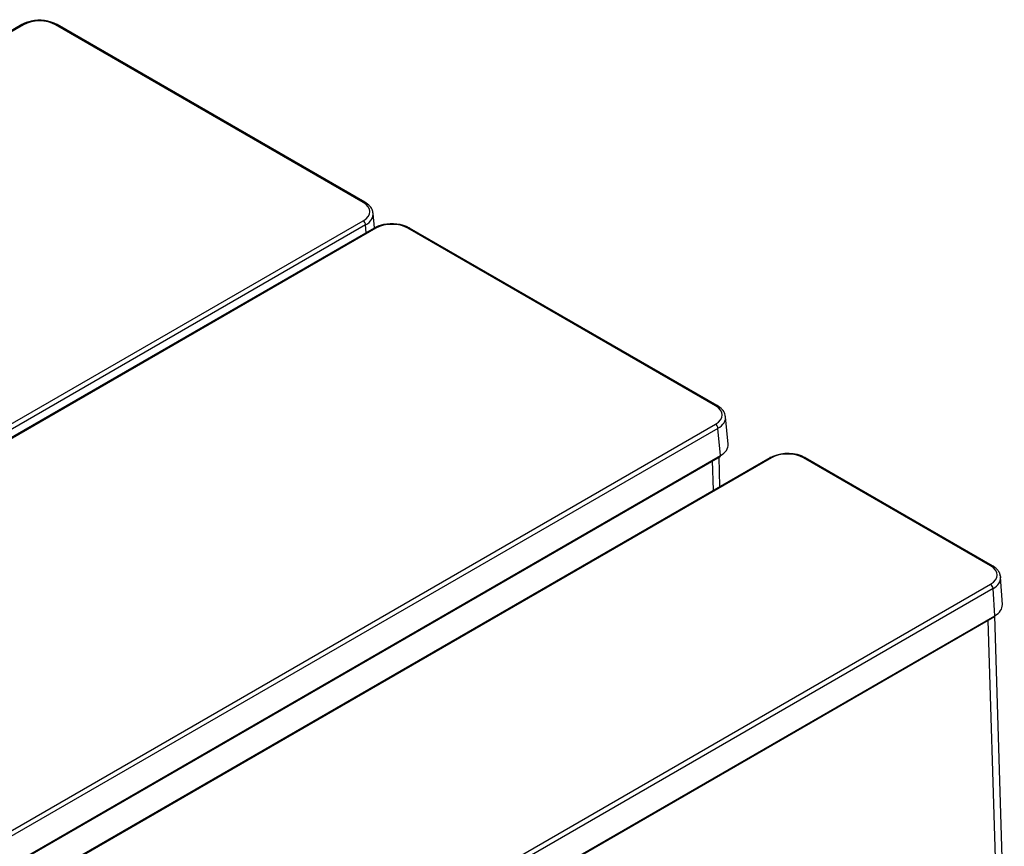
# Model space of a CAD drawing. Header units: millimetres. Extents: x 10 to 281, y 0 to 180.
# Tile 67 of 67: x 248 to 276, y 134 to 157. Entities that reach past the tile are written whole.
import ezdxf

# ---------------------------------------------------------------- set-up
doc = ezdxf.new("R2010")
doc.units = ezdxf.units.MM
doc.layers.add('134.134_BW4_CTM-', color=7, linetype='Continuous')
doc.layers.add('Standard', color=7, linetype='Continuous')

# ---------------------------------------------------------------- blocks, each defined once
blk = doc.blocks.new('SE')
at = {"layer": '134.134_BW4_CTM-', "color": 7, "linetype": 'Continuous'}
for p, q in [((58.773, 85.971), (30.428, 69.606)), ((58.823, 85.966), (30.478, 69.602)), ((68.5, 80.905), (59.734, 85.966)), ((68.55, 80.91), (59.784, 85.971)), ((68.825, 80.18), (68.787, 80.589)), ((40.155, 64.015), (68.5, 80.38)), ((68.57, 80.261), (40.226, 63.896)), ((68.59, 80.045), (68.57, 80.261)), ((68.814, 80.174), (40.469, 63.809)), ((68.864, 80.169), (40.519, 63.804)), ((78.541, 75.108), (69.775, 80.169)), ((78.591, 75.113), (69.825, 80.174)), ((78.899, 74.013), (78.828, 74.792)), ((50.196, 58.218), (78.541, 74.582)), ((78.611, 74.464), (50.267, 58.099)), ((78.682, 73.686), (78.611, 74.464)), ((50.256, 57.256), (78.672, 73.661)), ((50.267, 57.281), (78.682, 73.686)), ((80.085, 73.628), (51.744, 57.265)), ((80.135, 73.623), (51.794, 57.26)), ((78.482, 72.703), (78.456, 73.537)), ((78.669, 72.81), (78.643, 73.645)), ((80.174, 73.663), (80.085, 73.628)), ((86.379, 70.545), (81.047, 73.623)), ((86.429, 70.55), (81.097, 73.628)), ((86.668, 70.219), (86.656, 70.274)), ((86.715, 69.441), (86.667, 70.219)), ((58.037, 53.656), (86.379, 70.019)), ((86.45, 69.899), (58.108, 53.536)), ((86.497, 69.122), (86.45, 69.899)), ((58.098, 52.707), (86.487, 69.098)), ((58.108, 52.732), (86.497, 69.122)), ((86.771, 60.287), (86.499, 69.123)), ((86.589, 60.015), (86.313, 68.997))]:
    blk.add_line(p, q, dxfattribs=at)
for centre, radius, start, end in [((59.204, 85.212), 0.873, 100.8908, 119.574), ((59.276, 84.991), 1.104, 62.6177, 102.3915), ((69.245, 79.415), 0.873, 100.8908, 119.574), ((69.317, 79.193), 1.104, 62.6177, 102.3915), ((80.6, 72.68), 1.07, 62.3193, 113.4377)]:
    blk.add_arc(centre, radius, start, end, dxfattribs=at)
for centre, major_axis, ratio, start_param, end_param in [((58.823, 85.885), (0.05, -0.0866), 0.57735, 2.356194, 3.141593), ((59.279, 85.702), (0.645, 0), 0.578934, 0.786768, 2.354825), ((59.734, 85.885), (-0.05, -0.0866), 0.57735, 3.141593, 3.926991), ((68.5, 80.824), (-0.05, -0.0866), 0.57735, 3.141416, 3.926991), ((68.042, 80.642), (-0.647, 0), 0.575771, 2.357564, 3.925621), ((68.042, 80.561), (-0.746, -0.009), 0.576137, 2.350592, 3.220737), ((68.5, 80.298), (0.05, -0.0866), 0.57735, 0.837758, 2.356194), ((69.319, 79.905), (0.645, 0), 0.578934, 0.786768, 2.354825), ((68.864, 80.088), (0.05, -0.0866), 0.57735, 2.356194, 3.141593), ((69.775, 80.088), (-0.05, -0.0866), 0.57735, 3.141593, 3.926991), ((78.541, 75.027), (-0.05, -0.0866), 0.57735, 3.141416, 3.926991), ((78.083, 74.845), (-0.647, 0), 0.575771, 2.357564, 3.925621), ((78.083, 74.764), (-0.746, -0.009), 0.576137, 2.350592, 3.220737), ((78.541, 74.501), (0.05, -0.0866), 0.57735, 0.837758, 2.356194), ((78.153, 73.988), (-0.747, -0.005), 0.575968, 2.354081, 3.190327), ((78.647, 73.705), (-0.025, 0.0433), 0.57735, 3.141593, 3.979351), ((80.135, 73.542), (0.05, -0.0866), 0.57735, 2.356194, 3.141593), ((80.591, 73.36), (0.645, 0), 0.578054, 0.786007, 2.355586), ((81.047, 73.542), (-0.05, -0.0866), 0.57735, 3.141593, 3.926991), ((86.379, 70.463), (-0.05, -0.0866), 0.57735, 3.141031, 3.926991), ((85.922, 70.282), (-0.646, 0), 0.576647, 2.356803, 3.926382), ((85.922, 70.2), (-0.746, -0.006), 0.576811, 2.352135, 3.171788), ((85.922, 70.2), (-0.746, -0.006), 0.576811, 3.171788, 3.284866), ((86.379, 69.937), (0.05, -0.0866), 0.57735, 0.820305, 2.356194), ((85.969, 69.424), (-0.746, -0.003), 0.576735, 2.35447, 3.174123), ((86.462, 69.141), (-0.025, 0.0433), 0.57735, 3.141593, 3.961897)]:
    blk.add_ellipse(centre, major_axis=major_axis, ratio=ratio, start_param=start_param, end_param=end_param, dxfattribs=at)
for points, knots in [([(68.776, 80.608), (68.775, 80.631), (68.771, 80.697), (68.692, 80.811), (68.606, 80.873), (68.55, 80.91)], [0, 0, 0, 0, 0.175414, 0.568551, 1, 1, 1, 1]), ([(78.817, 74.811), (78.816, 74.834), (78.812, 74.9), (78.733, 75.014), (78.647, 75.076), (78.591, 75.113)], [0, 0, 0, 0, 0.175414, 0.568551, 1, 1, 1, 1]), ([(86.656, 70.274), (86.653, 70.288), (86.646, 70.329), (86.603, 70.403), (86.529, 70.485), (86.466, 70.526), (86.429, 70.55)], [0, 0, 0, 0, 0.121031, 0.417123, 0.710577, 1, 1, 1, 1])]:
    blk.add_open_spline(points, degree=3, knots=knots, dxfattribs=at)

msp = doc.modelspace()

# ---------------------------------------------------------------- block references
at = {"layer": 'Standard', "color": 7}
msp.add_blockref('SE', (189.432, 71.3356), dxfattribs=at)

doc.saveas('drawing.dxf')
